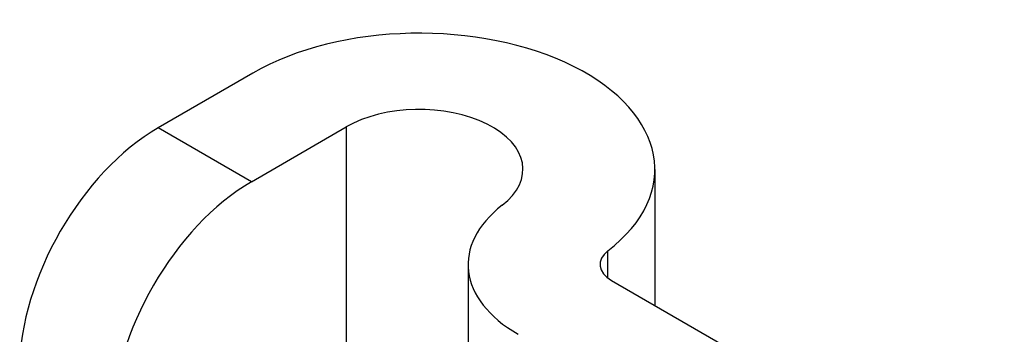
# Model space of a CAD drawing. Header units: inches. Extents: x 635 to 745, y 255 to 339.
# Tile 87 of 88: x 743.871 to 744.655, y 280.61 to 280.86. Entities that reach past the tile are written whole.
import ezdxf

# ---------------------------------------------------------------- set-up
doc = ezdxf.new("R2010")
doc.units = ezdxf.units.IN
doc.header["$MEASUREMENT"] = 0
doc.layers.add('Visible Edges(ANSI)', color=7, linetype='Continuous', lineweight=25)
doc.layers.add('Visible Tangent Edges(ANSI)', color=7, linetype='Continuous', lineweight=25)

msp = doc.modelspace()

# ---------------------------------------------------------------- linework, layer by layer
at = {"layer": 'Visible Edges(ANSI)'}
for p, q in [((744.05691, 280.81739), (743.9816, 280.77391)), ((744.05585, 280.73105), (744.13116, 280.77453)), ((744.37699, 280.74085), (744.37699, 280.63259)), ((744.22835, 280.6652), (744.22835, 279.66677)), ((744.34243, 280.65255), (744.65527, 280.47193))]:
    msp.add_line(p, q, dxfattribs=at)
for centre, major_axis, start_param, end_param in [((744.18949, 280.74085), (0.1875, 0), 5.640144, 8.63938), ((744.18949, 280.74085), (0.0825, 0), 5.640144, 8.63938), ((743.9816, 280.64654), (-0.078, -0.1351), 3.926991, 5.497787), ((744.05585, 280.60367), (0.078, 0.1351), 0.785398, 2.356194), ((744.36435, 280.6652), (-0.136, 0), 5.640144, 7.068583), ((744.36435, 280.6652), (-0.031, 0), 5.640144, 7.068583)]:
    msp.add_ellipse(centre, major_axis=major_axis, ratio=0.57735, start_param=start_param, end_param=end_param, dxfattribs=at)
at = {"layer": 'Visible Tangent Edges(ANSI)'}
for p, q in [((744.05585, 280.73105), (743.9816, 280.77391)), ((744.13116, 280.77453), (744.13116, 279.72288)), ((744.33954, 280.65447), (744.33954, 280.67593))]:
    msp.add_line(p, q, dxfattribs=at)

doc.saveas('drawing.dxf')
